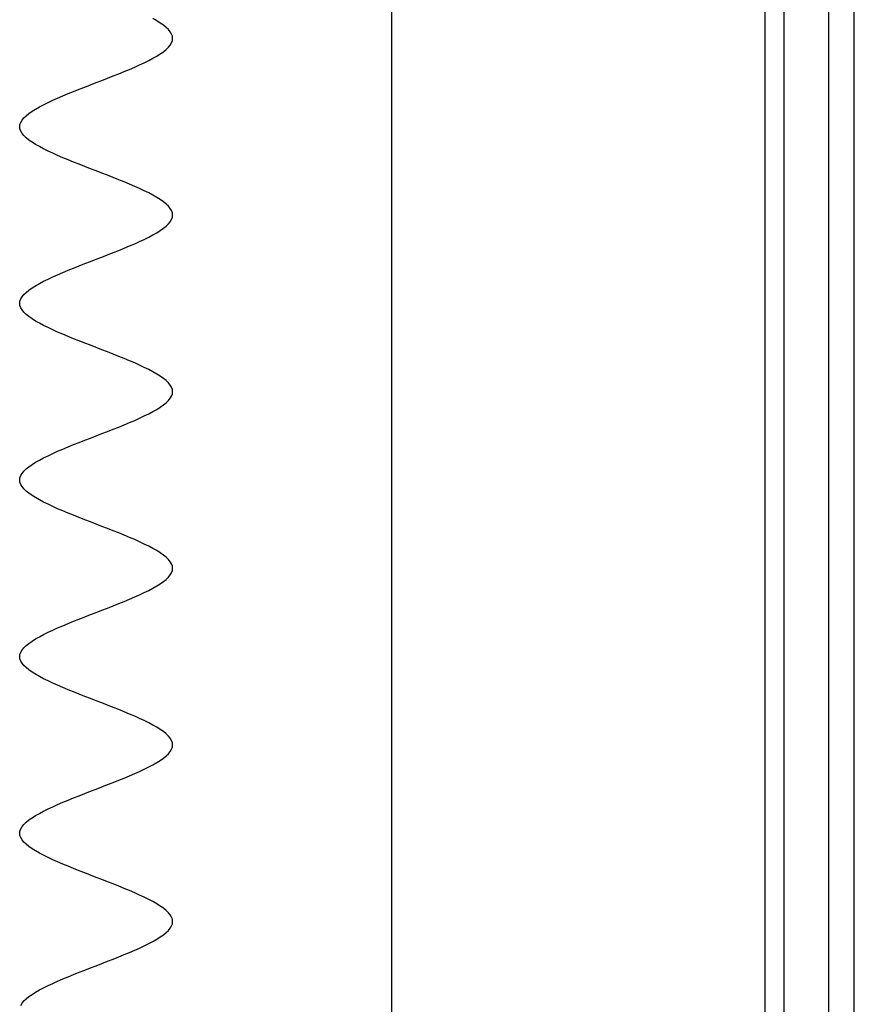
# Model space of a CAD drawing. Header units: millimetres. Extents: x 2502971067 to 2502991033, y 5626762590 to 5626807088.
# Tile 46 of 109: x 2502989638 to 2502989900, y 5626776309 to 5626776618. Entities that reach past the tile are written whole.
import ezdxf

# ---------------------------------------------------------------- set-up
doc = ezdxf.new("R2010")
doc.units = ezdxf.units.MM
doc.layers.add('A_Fenster-Fassade', color=2, linetype='Continuous')
doc.layers.add('I_Möbel', color=2, linetype='Continuous')

msp = doc.modelspace()

# ---------------------------------------------------------------- linework, layer by layer
at = {"layer": 'A_Fenster-Fassade'}
for p, q in [((2502989755, 5626772434.99819), (2502989755, 5626805959.996645)), ((2502989872.195, 5626776022.22595), (2502989872.195, 5626777197.77239)), ((2502989878.195, 5626776022.22595), (2502989878.195, 5626777197.77239)), ((2502989892.195, 5626776022.22595), (2502989892.195, 5626777197.77239)), ((2502989900.195, 5626776022.22595), (2502989900.195, 5626777197.77239))]:
    msp.add_line(p, q, dxfattribs=at)
at = {"layer": 'I_Möbel'}
for p, q in [((2502989681.21684, 5626776617.25816), (2502989680.012, 5626776617.95119)), ((2502989682.31366, 5626776616.56514), (2502989681.21684, 5626776617.25816)), ((2502989683.29343, 5626776615.87211), (2502989682.31366, 5626776616.56514)), ((2502989684.14717, 5626776615.17908), (2502989683.29343, 5626776615.87211)), ((2502989684.86587, 5626776614.48605), (2502989684.14717, 5626776615.17908)), ((2502989685.44052, 5626776613.79302), (2502989684.86587, 5626776614.48605)), ((2502989685.86213, 5626776613.09999), (2502989685.44052, 5626776613.79302)), ((2502989685.86207, 5626776610.32787), (2502989686.12166, 5626776611.0209)), ((2502989686.12169, 5626776612.40696), (2502989685.86213, 5626776613.09999)), ((2502989686.12166, 5626776611.0209), (2502989686.2102, 5626776611.71393)), ((2502989686.2102, 5626776611.71393), (2502989686.12169, 5626776612.40696)), ((2502989682.31345, 5626776606.86272), (2502989683.29326, 5626776607.55575)), ((2502989683.29326, 5626776607.55575), (2502989684.14702, 5626776608.24878)), ((2502989684.14702, 5626776608.24878), (2502989684.86575, 5626776608.94181)), ((2502989684.86575, 5626776608.94181), (2502989685.44043, 5626776609.63484)), ((2502989685.44043, 5626776609.63484), (2502989685.86207, 5626776610.32787)), ((2502989677.31393, 5626776604.09061), (2502989678.70785, 5626776604.78364)), ((2502989678.70785, 5626776604.78364), (2502989680.01175, 5626776605.47667)), ((2502989680.01175, 5626776605.47667), (2502989681.21662, 5626776606.1697)), ((2502989681.21662, 5626776606.1697), (2502989682.31345, 5626776606.86272)), ((2502989669.30901, 5626776600.62546), (2502989671.01802, 5626776601.31849)), ((2502989671.01802, 5626776601.31849), (2502989672.68202, 5626776602.01152)), ((2502989672.68202, 5626776602.01152), (2502989674.29201, 5626776602.70455)), ((2502989674.29201, 5626776602.70455), (2502989675.83898, 5626776603.39758)), ((2502989675.83898, 5626776603.39758), (2502989677.31393, 5626776604.09061)), ((2502989662.20287, 5626776597.85334), (2502989664.00191, 5626776598.54637)), ((2502989664.00191, 5626776598.54637), (2502989665.79195, 5626776599.2394)), ((2502989665.79195, 5626776599.2394), (2502989667.56398, 5626776599.93243)), ((2502989667.56398, 5626776599.93243), (2502989669.30901, 5626776600.62546)), ((2502989653.38773, 5626776594.3882), (2502989655.09674, 5626776595.08123)), ((2502989655.09674, 5626776595.08123), (2502989656.84176, 5626776595.77426)), ((2502989656.84176, 5626776595.77426), (2502989658.61379, 5626776596.46728)), ((2502989658.61379, 5626776596.46728), (2502989660.40383, 5626776597.16031)), ((2502989660.40383, 5626776597.16031), (2502989662.20287, 5626776597.85334)), ((2502989647.09185, 5626776591.61608), (2502989648.56679, 5626776592.30911)), ((2502989648.56679, 5626776592.30911), (2502989650.11375, 5626776593.00214)), ((2502989650.11375, 5626776593.00214), (2502989651.72373, 5626776593.69517)), ((2502989651.72373, 5626776593.69517), (2502989653.38773, 5626776594.3882)), ((2502989641.11257, 5626776588.15093), (2502989642.09236, 5626776588.84396)), ((2502989642.09236, 5626776588.84396), (2502989643.18919, 5626776589.53699)), ((2502989643.18919, 5626776589.53699), (2502989644.39405, 5626776590.23002)), ((2502989644.39405, 5626776590.23002), (2502989645.69794, 5626776590.92305)), ((2502989645.69794, 5626776590.92305), (2502989647.09185, 5626776591.61608)), ((2502989638.54382, 5626776585.37882), (2502989638.96544, 5626776586.07184)), ((2502989638.96544, 5626776586.07184), (2502989639.54011, 5626776586.76487)), ((2502989639.54011, 5626776586.76487), (2502989640.25882, 5626776587.4579)), ((2502989640.25882, 5626776587.4579), (2502989641.11257, 5626776588.15093)), ((2502989638.19572, 5626776583.99276), (2502989638.28425, 5626776584.68579)), ((2502989638.28425, 5626776583.29973), (2502989638.19572, 5626776583.99276)), ((2502989638.28425, 5626776584.68579), (2502989638.54382, 5626776585.37882)), ((2502989638.54383, 5626776582.6067), (2502989638.28425, 5626776583.29973)), ((2502989638.96547, 5626776581.91367), (2502989638.54383, 5626776582.6067)), ((2502989639.54014, 5626776581.22064), (2502989638.96547, 5626776581.91367)), ((2502989640.25886, 5626776580.52761), (2502989639.54014, 5626776581.22064)), ((2502989641.11262, 5626776579.83458), (2502989640.25886, 5626776580.52761)), ((2502989642.09242, 5626776579.14155), (2502989641.11262, 5626776579.83458)), ((2502989643.18925, 5626776578.44852), (2502989642.09242, 5626776579.14155)), ((2502989644.39412, 5626776577.75549), (2502989643.18925, 5626776578.44852)), ((2502989645.69801, 5626776577.06246), (2502989644.39412, 5626776577.75549)), ((2502989647.09193, 5626776576.36943), (2502989645.69801, 5626776577.06246)), ((2502989648.56688, 5626776575.6764), (2502989647.09193, 5626776576.36943)), ((2502989650.11384, 5626776574.98338), (2502989648.56688, 5626776575.6764)), ((2502989651.72383, 5626776574.29035), (2502989650.11384, 5626776574.98338)), ((2502989653.38783, 5626776573.59732), (2502989651.72383, 5626776574.29035)), ((2502989655.09685, 5626776572.90429), (2502989653.38783, 5626776573.59732)), ((2502989656.84187, 5626776572.21126), (2502989655.09685, 5626776572.90429)), ((2502989658.61391, 5626776571.51823), (2502989656.84187, 5626776572.21126)), ((2502989660.40395, 5626776570.8252), (2502989658.61391, 5626776571.51823)), ((2502989662.20299, 5626776570.13217), (2502989660.40395, 5626776570.8252)), ((2502989664.00203, 5626776569.43914), (2502989662.20299, 5626776570.13217)), ((2502989665.79207, 5626776568.74611), (2502989664.00203, 5626776569.43914)), ((2502989667.5641, 5626776568.05308), (2502989665.79207, 5626776568.74611)), ((2502989669.30913, 5626776567.36005), (2502989667.5641, 5626776568.05308)), ((2502989671.01814, 5626776566.66702), (2502989669.30913, 5626776567.36005)), ((2502989672.68214, 5626776565.97399), (2502989671.01814, 5626776566.66702)), ((2502989674.29213, 5626776565.28096), (2502989672.68214, 5626776565.97399)), ((2502989675.83909, 5626776564.58793), (2502989674.29213, 5626776565.28096)), ((2502989677.31404, 5626776563.89491), (2502989675.83909, 5626776564.58793)), ((2502989678.70795, 5626776563.20188), (2502989677.31404, 5626776563.89491)), ((2502989680.01185, 5626776562.50885), (2502989678.70795, 5626776563.20188)), ((2502989681.21671, 5626776561.81582), (2502989680.01185, 5626776562.50885)), ((2502989682.31354, 5626776561.12279), (2502989681.21671, 5626776561.81582)), ((2502989683.29333, 5626776560.42976), (2502989682.31354, 5626776561.12279)), ((2502989684.14709, 5626776559.73673), (2502989683.29333, 5626776560.42976)), ((2502989684.8658, 5626776559.0437), (2502989684.14709, 5626776559.73673)), ((2502989685.44048, 5626776558.35067), (2502989684.8658, 5626776559.0437)), ((2502989685.8621, 5626776557.65764), (2502989685.44048, 5626776558.35067)), ((2502989685.44047, 5626776554.19249), (2502989685.8621, 5626776554.88552)), ((2502989686.12168, 5626776556.96461), (2502989685.8621, 5626776557.65764)), ((2502989685.8621, 5626776554.88552), (2502989686.12168, 5626776555.57855)), ((2502989686.2102, 5626776556.27158), (2502989686.12168, 5626776556.96461)), ((2502989686.12168, 5626776555.57855), (2502989686.2102, 5626776556.27158)), ((2502989682.31352, 5626776551.42038), (2502989683.29332, 5626776552.11341)), ((2502989683.29332, 5626776552.11341), (2502989684.14708, 5626776552.80644)), ((2502989684.14708, 5626776552.80644), (2502989684.86579, 5626776553.49947)), ((2502989684.86579, 5626776553.49947), (2502989685.44047, 5626776554.19249)), ((2502989675.83907, 5626776547.95523), (2502989677.31401, 5626776548.64826)), ((2502989677.31401, 5626776548.64826), (2502989678.70793, 5626776549.34129)), ((2502989678.70793, 5626776549.34129), (2502989680.01183, 5626776550.03432)), ((2502989680.01183, 5626776550.03432), (2502989681.21669, 5626776550.72735)), ((2502989681.21669, 5626776550.72735), (2502989682.31352, 5626776551.42038)), ((2502989669.3091, 5626776545.18311), (2502989671.01811, 5626776545.87614)), ((2502989671.01811, 5626776545.87614), (2502989672.68212, 5626776546.56917)), ((2502989672.68212, 5626776546.56917), (2502989674.2921, 5626776547.2622)), ((2502989674.2921, 5626776547.2622), (2502989675.83907, 5626776547.95523)), ((2502989660.40391, 5626776541.71797), (2502989662.20296, 5626776542.411)), ((2502989662.20296, 5626776542.411), (2502989664.002, 5626776543.10403)), ((2502989664.002, 5626776543.10403), (2502989665.79204, 5626776543.79705)), ((2502989665.79204, 5626776543.79705), (2502989667.56407, 5626776544.49008)), ((2502989667.56407, 5626776544.49008), (2502989669.3091, 5626776545.18311)), ((2502989653.3878, 5626776538.94585), (2502989655.09681, 5626776539.63888)), ((2502989655.09681, 5626776539.63888), (2502989656.84184, 5626776540.33191)), ((2502989656.84184, 5626776540.33191), (2502989658.61387, 5626776541.02494)), ((2502989658.61387, 5626776541.02494), (2502989660.40391, 5626776541.71797)), ((2502989647.0919, 5626776536.17373), (2502989648.56685, 5626776536.86676)), ((2502989648.56685, 5626776536.86676), (2502989650.11381, 5626776537.55979)), ((2502989650.11381, 5626776537.55979), (2502989651.7238, 5626776538.25282)), ((2502989651.7238, 5626776538.25282), (2502989653.3878, 5626776538.94585)), ((2502989641.1126, 5626776532.70859), (2502989642.0924, 5626776533.40161)), ((2502989642.0924, 5626776533.40161), (2502989643.18923, 5626776534.09464)), ((2502989643.18923, 5626776534.09464), (2502989644.39409, 5626776534.78767)), ((2502989644.39409, 5626776534.78767), (2502989645.69798, 5626776535.4807)), ((2502989645.69798, 5626776535.4807), (2502989647.0919, 5626776536.17373)), ((2502989638.54383, 5626776529.93647), (2502989638.96545, 5626776530.6295)), ((2502989638.96545, 5626776530.6295), (2502989639.54013, 5626776531.32253)), ((2502989639.54013, 5626776531.32253), (2502989640.25884, 5626776532.01556)), ((2502989640.25884, 5626776532.01556), (2502989641.1126, 5626776532.70859)), ((2502989638.19572, 5626776528.55041), (2502989638.28425, 5626776529.24344)), ((2502989638.28425, 5626776527.85738), (2502989638.19572, 5626776528.55041)), ((2502989638.28425, 5626776529.24344), (2502989638.54383, 5626776529.93647)), ((2502989638.54383, 5626776527.16435), (2502989638.28425, 5626776527.85738)), ((2502989638.96546, 5626776526.47132), (2502989638.54383, 5626776527.16435)), ((2502989639.54013, 5626776525.77829), (2502989638.96546, 5626776526.47132)), ((2502989640.25885, 5626776525.08526), (2502989639.54013, 5626776525.77829)), ((2502989641.1126, 5626776524.39223), (2502989640.25885, 5626776525.08526)), ((2502989642.0924, 5626776523.6992), (2502989641.1126, 5626776524.39223)), ((2502989643.18923, 5626776523.00617), (2502989642.0924, 5626776523.6992)), ((2502989644.39409, 5626776522.31315), (2502989643.18923, 5626776523.00617)), ((2502989645.69799, 5626776521.62012), (2502989644.39409, 5626776522.31315)), ((2502989647.09191, 5626776520.92709), (2502989645.69799, 5626776521.62012)), ((2502989648.56685, 5626776520.23406), (2502989647.09191, 5626776520.92709)), ((2502989650.11382, 5626776519.54103), (2502989648.56685, 5626776520.23406)), ((2502989651.7238, 5626776518.848), (2502989650.11382, 5626776519.54103)), ((2502989653.38781, 5626776518.15497), (2502989651.7238, 5626776518.848)), ((2502989655.09682, 5626776517.46194), (2502989653.38781, 5626776518.15497)), ((2502989656.84185, 5626776516.76891), (2502989655.09682, 5626776517.46194)), ((2502989658.61388, 5626776516.07588), (2502989656.84185, 5626776516.76891)), ((2502989660.40392, 5626776515.38285), (2502989658.61388, 5626776516.07588)), ((2502989662.20297, 5626776514.68982), (2502989660.40392, 5626776515.38285)), ((2502989664.00201, 5626776513.99679), (2502989662.20297, 5626776514.68982)), ((2502989665.79205, 5626776513.30376), (2502989664.00201, 5626776513.99679)), ((2502989667.56408, 5626776512.61073), (2502989665.79205, 5626776513.30376)), ((2502989669.30911, 5626776511.91771), (2502989667.56408, 5626776512.61073)), ((2502989671.01812, 5626776511.22468), (2502989669.30911, 5626776511.91771)), ((2502989672.68213, 5626776510.53165), (2502989671.01812, 5626776511.22468)), ((2502989674.29211, 5626776509.83862), (2502989672.68213, 5626776510.53165)), ((2502989675.83908, 5626776509.14559), (2502989674.29211, 5626776509.83862)), ((2502989677.31402, 5626776508.45256), (2502989675.83908, 5626776509.14559)), ((2502989678.70794, 5626776507.75953), (2502989677.31402, 5626776508.45256)), ((2502989680.01184, 5626776507.0665), (2502989678.70794, 5626776507.75953)), ((2502989681.2167, 5626776506.37347), (2502989680.01184, 5626776507.0665)), ((2502989682.31353, 5626776505.68044), (2502989681.2167, 5626776506.37347)), ((2502989683.29332, 5626776504.98741), (2502989682.31353, 5626776505.68044)), ((2502989684.14708, 5626776504.29438), (2502989683.29332, 5626776504.98741)), ((2502989684.8658, 5626776503.60135), (2502989684.14708, 5626776504.29438)), ((2502989685.44047, 5626776502.90832), (2502989684.8658, 5626776503.60135)), ((2502989685.8621, 5626776502.21529), (2502989685.44047, 5626776502.90832)), ((2502989686.12168, 5626776501.52226), (2502989685.8621, 5626776502.21529)), ((2502989685.44047, 5626776498.75015), (2502989685.8621, 5626776499.44318)), ((2502989685.8621, 5626776499.44318), (2502989686.12168, 5626776500.13621)), ((2502989686.2102, 5626776500.82924), (2502989686.12168, 5626776501.52226)), ((2502989686.12168, 5626776500.13621), (2502989686.2102, 5626776500.82924)), ((2502989682.31353, 5626776495.97803), (2502989683.29332, 5626776496.67106)), ((2502989683.29332, 5626776496.67106), (2502989684.14708, 5626776497.36409)), ((2502989684.14708, 5626776497.36409), (2502989684.8658, 5626776498.05712)), ((2502989684.8658, 5626776498.05712), (2502989685.44047, 5626776498.75015)), ((2502989675.83908, 5626776492.51288), (2502989677.31402, 5626776493.20591)), ((2502989677.31402, 5626776493.20591), (2502989678.70794, 5626776493.89894)), ((2502989678.70794, 5626776493.89894), (2502989680.01183, 5626776494.59197)), ((2502989680.01183, 5626776494.59197), (2502989681.2167, 5626776495.285)), ((2502989681.2167, 5626776495.285), (2502989682.31353, 5626776495.97803)), ((2502989669.30911, 5626776489.74077), (2502989671.01812, 5626776490.4338)), ((2502989671.01812, 5626776490.4338), (2502989672.68212, 5626776491.12682)), ((2502989672.68212, 5626776491.12682), (2502989674.29211, 5626776491.81985)), ((2502989674.29211, 5626776491.81985), (2502989675.83908, 5626776492.51288)), ((2502989660.40392, 5626776486.27562), (2502989662.20296, 5626776486.96865)), ((2502989662.20296, 5626776486.96865), (2502989664.00201, 5626776487.66168)), ((2502989664.00201, 5626776487.66168), (2502989665.79205, 5626776488.35471)), ((2502989665.79205, 5626776488.35471), (2502989667.56408, 5626776489.04774)), ((2502989667.56408, 5626776489.04774), (2502989669.30911, 5626776489.74077)), ((2502989653.3878, 5626776483.5035), (2502989655.09682, 5626776484.19653)), ((2502989655.09682, 5626776484.19653), (2502989656.84185, 5626776484.88956)), ((2502989656.84185, 5626776484.88956), (2502989658.61388, 5626776485.58259)), ((2502989658.61388, 5626776485.58259), (2502989660.40392, 5626776486.27562)), ((2502989645.69799, 5626776480.03836), (2502989647.09191, 5626776480.73138)), ((2502989647.09191, 5626776480.73138), (2502989648.56685, 5626776481.42441)), ((2502989648.56685, 5626776481.42441), (2502989650.11382, 5626776482.11744)), ((2502989650.11382, 5626776482.11744), (2502989651.7238, 5626776482.81047)), ((2502989651.7238, 5626776482.81047), (2502989653.3878, 5626776483.5035)), ((2502989641.1126, 5626776477.26624), (2502989642.0924, 5626776477.95927)), ((2502989642.0924, 5626776477.95927), (2502989643.18923, 5626776478.6523)), ((2502989643.18923, 5626776478.6523), (2502989644.39409, 5626776479.34533)), ((2502989644.39409, 5626776479.34533), (2502989645.69799, 5626776480.03836)), ((2502989638.28425, 5626776473.80109), (2502989638.54383, 5626776474.49412)), ((2502989638.54383, 5626776474.49412), (2502989638.96545, 5626776475.18715)), ((2502989638.96545, 5626776475.18715), (2502989639.54013, 5626776475.88018)), ((2502989639.54013, 5626776475.88018), (2502989640.25885, 5626776476.57321)), ((2502989640.25885, 5626776476.57321), (2502989641.1126, 5626776477.26624)), ((2502989638.19572, 5626776473.10806), (2502989638.28425, 5626776473.80109)), ((2502989638.28425, 5626776472.41503), (2502989638.19572, 5626776473.10806)), ((2502989638.54383, 5626776471.722), (2502989638.28425, 5626776472.41503)), ((2502989638.96545, 5626776471.02897), (2502989638.54383, 5626776471.722)), ((2502989639.54013, 5626776470.33594), (2502989638.96545, 5626776471.02897)), ((2502989640.25885, 5626776469.64292), (2502989639.54013, 5626776470.33594)), ((2502989641.1126, 5626776468.94989), (2502989640.25885, 5626776469.64292)), ((2502989642.0924, 5626776468.25686), (2502989641.1126, 5626776468.94989)), ((2502989643.18923, 5626776467.56383), (2502989642.0924, 5626776468.25686)), ((2502989644.39409, 5626776466.8708), (2502989643.18923, 5626776467.56383)), ((2502989645.69799, 5626776466.17777), (2502989644.39409, 5626776466.8708)), ((2502989647.09191, 5626776465.48474), (2502989645.69799, 5626776466.17777)), ((2502989648.56685, 5626776464.79171), (2502989647.09191, 5626776465.48474)), ((2502989650.11382, 5626776464.09868), (2502989648.56685, 5626776464.79171)), ((2502989651.7238, 5626776463.40565), (2502989650.11382, 5626776464.09868)), ((2502989653.3878, 5626776462.71262), (2502989651.7238, 5626776463.40565)), ((2502989655.09682, 5626776462.01959), (2502989653.3878, 5626776462.71262)), ((2502989656.84185, 5626776461.32656), (2502989655.09682, 5626776462.01959)), ((2502989658.61388, 5626776460.63353), (2502989656.84185, 5626776461.32656)), ((2502989660.40392, 5626776459.9405), (2502989658.61388, 5626776460.63353)), ((2502989662.20296, 5626776459.24748), (2502989660.40392, 5626776459.9405)), ((2502989664.00201, 5626776458.55445), (2502989662.20296, 5626776459.24748)), ((2502989665.79205, 5626776457.86142), (2502989664.00201, 5626776458.55445)), ((2502989667.56408, 5626776457.16839), (2502989665.79205, 5626776457.86142)), ((2502989669.30911, 5626776456.47536), (2502989667.56408, 5626776457.16839)), ((2502989671.01812, 5626776455.78233), (2502989669.30911, 5626776456.47536)), ((2502989672.68212, 5626776455.0893), (2502989671.01812, 5626776455.78233)), ((2502989674.29211, 5626776454.39627), (2502989672.68212, 5626776455.0893)), ((2502989675.83908, 5626776453.70324), (2502989674.29211, 5626776454.39627)), ((2502989677.31402, 5626776453.01021), (2502989675.83908, 5626776453.70324)), ((2502989678.70794, 5626776452.31718), (2502989677.31402, 5626776453.01021)), ((2502989680.01183, 5626776451.62415), (2502989678.70794, 5626776452.31718)), ((2502989681.2167, 5626776450.93112), (2502989680.01183, 5626776451.62415)), ((2502989682.31353, 5626776450.23809), (2502989681.2167, 5626776450.93112)), ((2502989683.29332, 5626776449.54506), (2502989682.31353, 5626776450.23809)), ((2502989684.14708, 5626776448.85204), (2502989683.29332, 5626776449.54506)), ((2502989684.8658, 5626776448.15901), (2502989684.14708, 5626776448.85204)), ((2502989685.44047, 5626776447.46598), (2502989684.8658, 5626776448.15901)), ((2502989685.8621, 5626776446.77295), (2502989685.44047, 5626776447.46598)), ((2502989686.12168, 5626776446.07992), (2502989685.8621, 5626776446.77295)), ((2502989685.44047, 5626776443.3078), (2502989685.8621, 5626776444.00083)), ((2502989685.8621, 5626776444.00083), (2502989686.12168, 5626776444.69386)), ((2502989686.2102, 5626776445.38689), (2502989686.12168, 5626776446.07992)), ((2502989686.12168, 5626776444.69386), (2502989686.2102, 5626776445.38689)), ((2502989681.2167, 5626776439.84265), (2502989682.31353, 5626776440.53568)), ((2502989682.31353, 5626776440.53568), (2502989683.29332, 5626776441.22871)), ((2502989683.29332, 5626776441.22871), (2502989684.14708, 5626776441.92174)), ((2502989684.14708, 5626776441.92174), (2502989684.8658, 5626776442.61477)), ((2502989684.8658, 5626776442.61477), (2502989685.44047, 5626776443.3078)), ((2502989675.83908, 5626776437.07054), (2502989677.31402, 5626776437.76357)), ((2502989677.31402, 5626776437.76357), (2502989678.70794, 5626776438.45659)), ((2502989678.70794, 5626776438.45659), (2502989680.01184, 5626776439.14962)), ((2502989680.01184, 5626776439.14962), (2502989681.2167, 5626776439.84265)), ((2502989667.56408, 5626776433.60539), (2502989669.30911, 5626776434.29842)), ((2502989669.30911, 5626776434.29842), (2502989671.01812, 5626776434.99145)), ((2502989671.01812, 5626776434.99145), (2502989672.68213, 5626776435.68448)), ((2502989672.68213, 5626776435.68448), (2502989674.29211, 5626776436.37751)), ((2502989674.29211, 5626776436.37751), (2502989675.83908, 5626776437.07054)), ((2502989660.40392, 5626776430.83327), (2502989662.20297, 5626776431.5263)), ((2502989662.20297, 5626776431.5263), (2502989664.00201, 5626776432.21933)), ((2502989664.00201, 5626776432.21933), (2502989665.79205, 5626776432.91236)), ((2502989665.79205, 5626776432.91236), (2502989667.56408, 5626776433.60539)), ((2502989651.7238, 5626776427.36813), (2502989653.38781, 5626776428.06115)), ((2502989653.38781, 5626776428.06115), (2502989655.09682, 5626776428.75418)), ((2502989655.09682, 5626776428.75418), (2502989656.84185, 5626776429.44721)), ((2502989656.84185, 5626776429.44721), (2502989658.61388, 5626776430.14024)), ((2502989658.61388, 5626776430.14024), (2502989660.40392, 5626776430.83327)), ((2502989645.69799, 5626776424.59601), (2502989647.09191, 5626776425.28904)), ((2502989647.09191, 5626776425.28904), (2502989648.56685, 5626776425.98207)), ((2502989648.56685, 5626776425.98207), (2502989650.11382, 5626776426.6751)), ((2502989650.11382, 5626776426.6751), (2502989651.7238, 5626776427.36813)), ((2502989641.1126, 5626776421.82389), (2502989642.0924, 5626776422.51692)), ((2502989642.0924, 5626776422.51692), (2502989643.18923, 5626776423.20995)), ((2502989643.18923, 5626776423.20995), (2502989644.39409, 5626776423.90298)), ((2502989644.39409, 5626776423.90298), (2502989645.69799, 5626776424.59601)), ((2502989638.28425, 5626776418.35874), (2502989638.54383, 5626776419.05177)), ((2502989638.54383, 5626776419.05177), (2502989638.96546, 5626776419.7448)), ((2502989638.96546, 5626776419.7448), (2502989639.54013, 5626776420.43783)), ((2502989639.54013, 5626776420.43783), (2502989640.25885, 5626776421.13086)), ((2502989640.25885, 5626776421.13086), (2502989641.1126, 5626776421.82389)), ((2502989638.19572, 5626776417.66571), (2502989638.28425, 5626776418.35874)), ((2502989638.28425, 5626776416.97269), (2502989638.19572, 5626776417.66571)), ((2502989638.54383, 5626776416.27966), (2502989638.28425, 5626776416.97269)), ((2502989638.96545, 5626776415.58663), (2502989638.54383, 5626776416.27966)), ((2502989639.54013, 5626776414.8936), (2502989638.96545, 5626776415.58663)), ((2502989640.25884, 5626776414.20057), (2502989639.54013, 5626776414.8936)), ((2502989641.1126, 5626776413.50754), (2502989640.25884, 5626776414.20057)), ((2502989642.0924, 5626776412.81451), (2502989641.1126, 5626776413.50754)), ((2502989643.18923, 5626776412.12148), (2502989642.0924, 5626776412.81451)), ((2502989644.39409, 5626776411.42845), (2502989643.18923, 5626776412.12148)), ((2502989645.69798, 5626776410.73542), (2502989644.39409, 5626776411.42845)), ((2502989647.0919, 5626776410.04239), (2502989645.69798, 5626776410.73542)), ((2502989648.56685, 5626776409.34936), (2502989647.0919, 5626776410.04239)), ((2502989650.11381, 5626776408.65633), (2502989648.56685, 5626776409.34936)), ((2502989651.7238, 5626776407.9633), (2502989650.11381, 5626776408.65633)), ((2502989653.3878, 5626776407.27027), (2502989651.7238, 5626776407.9633)), ((2502989655.09681, 5626776406.57725), (2502989653.3878, 5626776407.27027)), ((2502989656.84184, 5626776405.88422), (2502989655.09681, 5626776406.57725)), ((2502989658.61387, 5626776405.19119), (2502989656.84184, 5626776405.88422)), ((2502989660.40391, 5626776404.49816), (2502989658.61387, 5626776405.19119)), ((2502989662.20296, 5626776403.80513), (2502989660.40391, 5626776404.49816)), ((2502989664.002, 5626776403.1121), (2502989662.20296, 5626776403.80513)), ((2502989665.79204, 5626776402.41907), (2502989664.002, 5626776403.1121)), ((2502989667.56407, 5626776401.72604), (2502989665.79204, 5626776402.41907)), ((2502989669.3091, 5626776401.03301), (2502989667.56407, 5626776401.72604)), ((2502989671.01811, 5626776400.33998), (2502989669.3091, 5626776401.03301)), ((2502989672.68212, 5626776399.64695), (2502989671.01811, 5626776400.33998)), ((2502989674.2921, 5626776398.95392), (2502989672.68212, 5626776399.64695)), ((2502989675.83907, 5626776398.26089), (2502989674.2921, 5626776398.95392)), ((2502989677.31401, 5626776397.56786), (2502989675.83907, 5626776398.26089)), ((2502989678.70793, 5626776396.87483), (2502989677.31401, 5626776397.56786)), ((2502989680.01183, 5626776396.18181), (2502989678.70793, 5626776396.87483)), ((2502989681.21669, 5626776395.48878), (2502989680.01183, 5626776396.18181)), ((2502989682.31352, 5626776394.79575), (2502989681.21669, 5626776395.48878)), ((2502989683.29332, 5626776394.10272), (2502989682.31352, 5626776394.79575)), ((2502989684.14708, 5626776393.40969), (2502989683.29332, 5626776394.10272)), ((2502989684.86579, 5626776392.71666), (2502989684.14708, 5626776393.40969)), ((2502989685.44047, 5626776392.02363), (2502989684.86579, 5626776392.71666)), ((2502989685.8621, 5626776391.3306), (2502989685.44047, 5626776392.02363)), ((2502989686.12168, 5626776390.63757), (2502989685.8621, 5626776391.3306)), ((2502989684.8658, 5626776387.17242), (2502989685.44048, 5626776387.86545)), ((2502989685.44048, 5626776387.86545), (2502989685.8621, 5626776388.55848)), ((2502989685.8621, 5626776388.55848), (2502989686.12168, 5626776389.25151)), ((2502989686.2102, 5626776389.94454), (2502989686.12168, 5626776390.63757)), ((2502989686.12168, 5626776389.25151), (2502989686.2102, 5626776389.94454)), ((2502989681.21671, 5626776384.40031), (2502989682.31354, 5626776385.09334)), ((2502989682.31354, 5626776385.09334), (2502989683.29333, 5626776385.78637)), ((2502989683.29333, 5626776385.78637), (2502989684.14709, 5626776386.47939)), ((2502989684.14709, 5626776386.47939), (2502989684.8658, 5626776387.17242)), ((2502989675.83909, 5626776381.62819), (2502989677.31404, 5626776382.32122)), ((2502989677.31404, 5626776382.32122), (2502989678.70795, 5626776383.01425)), ((2502989678.70795, 5626776383.01425), (2502989680.01185, 5626776383.70728)), ((2502989680.01185, 5626776383.70728), (2502989681.21671, 5626776384.40031)), ((2502989667.5641, 5626776378.16304), (2502989669.30913, 5626776378.85607)), ((2502989669.30913, 5626776378.85607), (2502989671.01814, 5626776379.5491)), ((2502989671.01814, 5626776379.5491), (2502989672.68214, 5626776380.24213)), ((2502989672.68214, 5626776380.24213), (2502989674.29213, 5626776380.93516)), ((2502989674.29213, 5626776380.93516), (2502989675.83909, 5626776381.62819)), ((2502989660.40395, 5626776375.39092), (2502989662.20299, 5626776376.08395)), ((2502989662.20299, 5626776376.08395), (2502989664.00203, 5626776376.77698)), ((2502989664.00203, 5626776376.77698), (2502989665.79207, 5626776377.47001)), ((2502989665.79207, 5626776377.47001), (2502989667.5641, 5626776378.16304)), ((2502989651.72383, 5626776371.92578), (2502989653.38783, 5626776372.61881)), ((2502989653.38783, 5626776372.61881), (2502989655.09685, 5626776373.31184)), ((2502989655.09685, 5626776373.31184), (2502989656.84187, 5626776374.00487)), ((2502989656.84187, 5626776374.00487), (2502989658.61391, 5626776374.6979)), ((2502989658.61391, 5626776374.6979), (2502989660.40395, 5626776375.39092)), ((2502989645.69801, 5626776369.15366), (2502989647.09193, 5626776369.84669)), ((2502989647.09193, 5626776369.84669), (2502989648.56688, 5626776370.53972)), ((2502989648.56688, 5626776370.53972), (2502989650.11384, 5626776371.23275)), ((2502989650.11384, 5626776371.23275), (2502989651.72383, 5626776371.92578)), ((2502989640.25886, 5626776365.68851), (2502989641.11262, 5626776366.38154)), ((2502989641.11262, 5626776366.38154), (2502989642.09242, 5626776367.07457)), ((2502989642.09242, 5626776367.07457), (2502989643.18925, 5626776367.7676)), ((2502989643.18925, 5626776367.7676), (2502989644.39412, 5626776368.46063)), ((2502989644.39412, 5626776368.46063), (2502989645.69801, 5626776369.15366)), ((2502989638.28425, 5626776362.9164), (2502989638.54383, 5626776363.60943)), ((2502989638.54383, 5626776363.60943), (2502989638.96547, 5626776364.30246)), ((2502989638.96547, 5626776364.30246), (2502989639.54014, 5626776364.99548)), ((2502989639.54014, 5626776364.99548), (2502989640.25886, 5626776365.68851)), ((2502989638.19572, 5626776362.22337), (2502989638.28425, 5626776362.9164)), ((2502989638.28425, 5626776361.53034), (2502989638.19572, 5626776362.22337)), ((2502989638.54382, 5626776360.83731), (2502989638.28425, 5626776361.53034)), ((2502989638.96544, 5626776360.14428), (2502989638.54382, 5626776360.83731)), ((2502989639.54011, 5626776359.45125), (2502989638.96544, 5626776360.14428)), ((2502989640.25882, 5626776358.75822), (2502989639.54011, 5626776359.45125)), ((2502989641.11257, 5626776358.06519), (2502989640.25882, 5626776358.75822)), ((2502989642.09236, 5626776357.37216), (2502989641.11257, 5626776358.06519)), ((2502989643.18919, 5626776356.67913), (2502989642.09236, 5626776357.37216)), ((2502989644.39405, 5626776355.9861), (2502989643.18919, 5626776356.67913)), ((2502989645.69794, 5626776355.29307), (2502989644.39405, 5626776355.9861)), ((2502989647.09185, 5626776354.60004), (2502989645.69794, 5626776355.29307)), ((2502989648.56679, 5626776353.90702), (2502989647.09185, 5626776354.60004)), ((2502989650.11375, 5626776353.21399), (2502989648.56679, 5626776353.90702)), ((2502989651.72373, 5626776352.52096), (2502989650.11375, 5626776353.21399)), ((2502989653.38773, 5626776351.82793), (2502989651.72373, 5626776352.52096)), ((2502989655.09674, 5626776351.1349), (2502989653.38773, 5626776351.82793)), ((2502989656.84176, 5626776350.44187), (2502989655.09674, 5626776351.1349)), ((2502989658.61379, 5626776349.74884), (2502989656.84176, 5626776350.44187)), ((2502989660.40383, 5626776349.05581), (2502989658.61379, 5626776349.74884)), ((2502989662.20287, 5626776348.36278), (2502989660.40383, 5626776349.05581)), ((2502989664.00191, 5626776347.66975), (2502989662.20287, 5626776348.36278)), ((2502989665.79195, 5626776346.97672), (2502989664.00191, 5626776347.66975)), ((2502989667.56398, 5626776346.28369), (2502989665.79195, 5626776346.97672)), ((2502989669.30901, 5626776345.59066), (2502989667.56398, 5626776346.28369)), ((2502989671.01802, 5626776344.89763), (2502989669.30901, 5626776345.59066)), ((2502989672.68202, 5626776344.2046), (2502989671.01802, 5626776344.89763)), ((2502989674.29201, 5626776343.51158), (2502989672.68202, 5626776344.2046)), ((2502989675.83898, 5626776342.81855), (2502989674.29201, 5626776343.51158)), ((2502989677.31393, 5626776342.12552), (2502989675.83898, 5626776342.81855)), ((2502989678.70785, 5626776341.43249), (2502989677.31393, 5626776342.12552)), ((2502989680.01175, 5626776340.73946), (2502989678.70785, 5626776341.43249)), ((2502989681.21662, 5626776340.04643), (2502989680.01175, 5626776340.73946)), ((2502989682.31345, 5626776339.3534), (2502989681.21662, 5626776340.04643)), ((2502989683.29326, 5626776338.66037), (2502989682.31345, 5626776339.3534)), ((2502989684.14702, 5626776337.96734), (2502989683.29326, 5626776338.66037)), ((2502989684.86575, 5626776337.27431), (2502989684.14702, 5626776337.96734)), ((2502989685.44043, 5626776336.58128), (2502989684.86575, 5626776337.27431)), ((2502989685.86207, 5626776335.88825), (2502989685.44043, 5626776336.58128)), ((2502989686.12166, 5626776335.19522), (2502989685.86207, 5626776335.88825)), ((2502989684.86587, 5626776331.73008), (2502989685.44052, 5626776332.42311)), ((2502989685.44052, 5626776332.42311), (2502989685.86213, 5626776333.11614)), ((2502989685.86213, 5626776333.11614), (2502989686.12169, 5626776333.80916)), ((2502989686.2102, 5626776334.50219), (2502989686.12166, 5626776335.19522)), ((2502989686.12169, 5626776333.80916), (2502989686.2102, 5626776334.50219)), ((2502989681.21684, 5626776328.95796), (2502989682.31366, 5626776329.65099)), ((2502989682.31366, 5626776329.65099), (2502989683.29343, 5626776330.34402)), ((2502989683.29343, 5626776330.34402), (2502989684.14717, 5626776331.03705)), ((2502989684.14717, 5626776331.03705), (2502989684.86587, 5626776331.73008)), ((2502989674.29235, 5626776325.49281), (2502989675.8393, 5626776326.18584)), ((2502989675.8393, 5626776326.18584), (2502989677.31423, 5626776326.87887)), ((2502989677.31423, 5626776326.87887), (2502989678.70813, 5626776327.5719)), ((2502989678.70813, 5626776327.5719), (2502989680.012, 5626776328.26493)), ((2502989680.012, 5626776328.26493), (2502989681.21684, 5626776328.95796)), ((2502989667.56439, 5626776322.7207), (2502989669.3094, 5626776323.41372)), ((2502989669.3094, 5626776323.41372), (2502989671.0184, 5626776324.10675)), ((2502989671.0184, 5626776324.10675), (2502989672.68239, 5626776324.79978)), ((2502989672.68239, 5626776324.79978), (2502989674.29235, 5626776325.49281)), ((2502989658.61425, 5626776319.25555), (2502989660.40428, 5626776319.94858)), ((2502989660.40428, 5626776319.94858), (2502989662.20331, 5626776320.64161)), ((2502989662.20331, 5626776320.64161), (2502989664.00235, 5626776321.33464)), ((2502989664.00235, 5626776321.33464), (2502989665.79237, 5626776322.02767)), ((2502989665.79237, 5626776322.02767), (2502989667.56439, 5626776322.7207)), ((2502989651.72418, 5626776316.48343), (2502989653.38818, 5626776317.17646)), ((2502989653.38818, 5626776317.17646), (2502989655.0972, 5626776317.86949)), ((2502989655.0972, 5626776317.86949), (2502989656.84222, 5626776318.56252)), ((2502989656.84222, 5626776318.56252), (2502989658.61425, 5626776319.25555)), ((2502989644.39441, 5626776313.01828), (2502989645.69832, 5626776313.71131)), ((2502989645.69832, 5626776313.71131), (2502989647.09226, 5626776314.40434)), ((2502989647.09226, 5626776314.40434), (2502989648.56721, 5626776315.09737)), ((2502989648.56721, 5626776315.09737), (2502989650.11419, 5626776315.7904)), ((2502989650.11419, 5626776315.7904), (2502989651.72418, 5626776316.48343)), ((2502989640.25906, 5626776310.24617), (2502989641.11285, 5626776310.9392)), ((2502989641.11285, 5626776310.9392), (2502989642.09268, 5626776311.63223)), ((2502989642.09268, 5626776311.63223), (2502989643.18953, 5626776312.32525)), ((2502989643.18953, 5626776312.32525), (2502989644.39441, 5626776313.01828)), ((2502989638.54393, 5626776308.16708), (2502989638.9656, 5626776308.86011)), ((2502989638.9656, 5626776308.86011), (2502989639.54031, 5626776309.55314)), ((2502989639.54031, 5626776309.55314), (2502989640.25906, 5626776310.24617))]:
    msp.add_line(p, q, dxfattribs=at)

doc.saveas('drawing.dxf')
